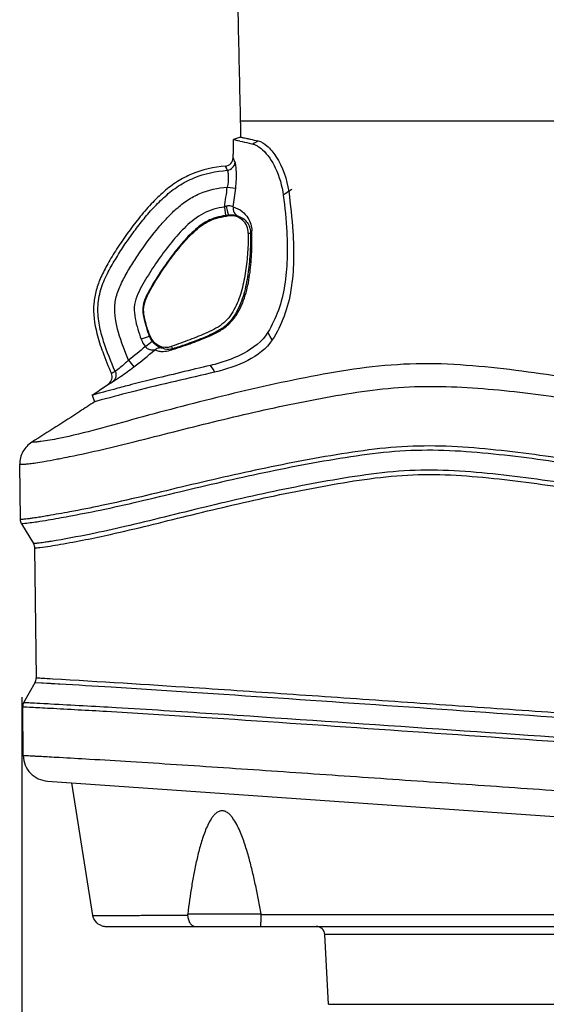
# Model space of a CAD drawing. Header units: millimetres. Extents: x 451 to 748, y 223 to 418.
# Tile 16 of 24: x 573 to 589, y 301 to 330. Entities that reach past the tile are written whole.
import ezdxf

# ---------------------------------------------------------------- set-up
doc = ezdxf.new("R2010")
doc.units = ezdxf.units.MM
doc.header["$LTSCALE"] = 32.67
doc.header["$PDMODE"] = 3
doc.header["$PDSIZE"] = 8
doc.layers.get('0').update_dxf_attribs({"linetype": 'CONTINUOUS'})
doc.layers.get('Defpoints').update_dxf_attribs({"linetype": 'CONTINUOUS'})
doc.layers.add('20_ALL_FEATURES', color=7, linetype='CONTINUOUS')
doc.layers.add('51__DRAFT_DIMS', color=7, linetype='CONTINUOUS')
doc.styles.get("Standard").update_dxf_attribs({"font": 'simfang.ttf'})
doc.dimstyles.new('DIMSTYLE_1', dxfattribs={"dimtxt": 3, "dimasz": 3, "dimexe": 2.5, "dimexo": 0.5, "dimgap": 0.75, "dimtad": 1, "dimdec": 1, "dimlfac": 2, "dimdsep": 46, "dimtxsty": 'STANDARD', "dimblk": '_FILLED', "dimblk1": '_FILLED', "dimblk2": '_FILLED', "dimcen": 0.09, "dimclrd": 256, "dimclre": 256, "dimclrt": 3, "dimadec": 1, "dimazin": 2, "dimtp": 0.3, "dimtm": 0.3, "dimtfac": 1, "dimtdec": 1, "dimtofl": 0, "dimtmove": 0, "dimatfit": 3, "dimldrblk": '_FILLED', "dimfxl": 1, "dimtolj": 1, "dimlwd": -1, "dimarcsym": 0})

# ---------------------------------------------------------------- blocks, each defined once
blk = doc.blocks.new('_FILLED')
at = {"color": 0, "linetype": 'ByBlock'}
blk.add_solid([(0, 0), (-1, 0.1667), (-1, -0.1667)], dxfattribs=at)
blk = doc.blocks.new('*D70')
at = {"layer": '51__DRAFT_DIMS', "lineweight": -2}
for p, q in [((573.308, 310.192), (573.308, 256.258)), ((612.858, 308.939), (612.858, 256.258))]:
    blk.add_line(p, q, dxfattribs=at)
at = {"layer": '51__DRAFT_DIMS'}
blk.add_line((576.308, 258.758), (609.858, 258.758), dxfattribs=at)
at = {"layer": 'Defpoints', "color": 0}
for p in [(573.308, 310.692), (612.858, 309.439), (612.858, 258.758)]:
    blk.add_point(p, dxfattribs=at)
at = {"layer": '51__DRAFT_DIMS', "linetype": 'ByBlock', "xscale": 3, "yscale": 3, "zscale": 3, "rotation": 180}
blk.add_blockref('_FILLED', (573.308, 258.758), dxfattribs=at)
at = {"layer": '51__DRAFT_DIMS', "linetype": 'ByBlock', "xscale": 3, "yscale": 3, "zscale": 3}
blk.add_blockref('_FILLED', (612.858, 258.758), dxfattribs=at)
at = {"layer": '51__DRAFT_DIMS', "color": 3, "insert": (592.155, 262.56), "char_height": 3, "attachment_point": 2}
blk.add_mtext('\\A1;\\A1;{\\C256;79.1}', dxfattribs=at)

msp = doc.modelspace()

# ---------------------------------------------------------------- linework, layer by layer
at = {"layer": '20_ALL_FEATURES', "color": 7}
for p, q in [((589.072, 326.926), (580.362, 326.919)), ((580.192, 326.919), (579.648, 326.919)), ((579.854, 326.919), (579.757, 326.919)), ((580.192, 326.919), (580.11, 326.919)), ((580.362, 326.919), (580.192, 326.919)), ((584.234, 326.923), (583.514, 326.922)), ((585.12, 326.923), (584.234, 326.923)), ((579.654, 326.463), (579.453, 326.39)), ((579.453, 326.39), (579.632, 326.347)), ((579.57, 326.362), (579.632, 326.347)), ((579.902, 326.283), (580.017, 326.256)), ((579.217, 325.618), (579.27, 325.497)), ((579.271, 325.008), (579.516, 324.98)), ((579.188, 324.428), (579.223, 324.181)), ((579.326, 324.193), (579.329, 324.171)), ((579.881, 323.671), (579.948, 323.67)), ((577.029, 320.682), (576.774, 320.588)), ((580.519, 320.668), (580.447, 320.789)), ((580.577, 320.569), (580.519, 320.668)), ((580.577, 320.569), (580.519, 320.668)), ((576.893, 320.376), (577.089, 320.531)), ((577.685, 320.312), (577.661, 320.383)), ((576.407, 319.982), (576.559, 319.784)), ((578.856, 319.722), (578.785, 319.828)), ((576.018, 319.655), (575.908, 319.594)), ((575.957, 319.621), (575.93, 319.606)), ((576.018, 319.655), (575.957, 319.621)), ((578.914, 319.635), (578.856, 319.722)), ((575.822, 319.288), (575.938, 319.352)), ((575.845, 319.301), (575.874, 319.317)), ((575.874, 319.317), (575.938, 319.352)), ((575.347, 318.963), (575.417, 318.77)), ((575.614, 318.824), (575.417, 318.77)), ((573.267, 315.348), (573.248, 316.955)), ((573.348, 315.228), (573.302, 315.224)), ((573.302, 315.224), (573.642, 314.651)), ((573.303, 315.224), (573.302, 315.224)), ((573.33, 315.226), (573.321, 315.225)), ((573.348, 315.228), (573.335, 315.227)), ((573.677, 314.526), (573.753, 314.533)), ((573.677, 314.526), (573.723, 310.744)), ((574.205, 310.717), (573.723, 310.744)), ((573.365, 310.038), (573.691, 310.619)), ((574.046, 310.599), (574.409, 310.578)), ((574.193, 310.59), (574.269, 310.586)), ((573.351, 308.492), (573.333, 309.913)), ((573.333, 309.913), (574.122, 309.872)), ((573.338, 309.912), (573.343, 309.912)), ((573.35, 309.912), (573.378, 309.91)), ((573.365, 310.038), (574.139, 309.998)), ((573.372, 310.038), (573.378, 310.037)), ((573.386, 310.037), (573.406, 310.036)), ((573.406, 310.036), (573.469, 310.033)), ((573.432, 309.908), (573.457, 309.906)), ((573.457, 309.906), (573.532, 309.903)), ((573.469, 310.033), (573.513, 310.031)), ((573.513, 310.031), (573.842, 310.014)), ((573.842, 310.014), (574.069, 310.002)), ((574.069, 310.002), (574.139, 309.998)), ((574.048, 307.753), (612.012, 305.098)), ((575.371, 303.848), (574.756, 307.703)), ((578.121, 303.894), (580.25, 303.894)), ((575.632, 303.548), (575.615, 303.554)), ((575.632, 303.548), (575.663, 303.54)), ((575.742, 303.532), (610.876, 303.532)), ((582.209, 301.269), (582.103, 303.295)), ((595.84, 303.295), (582.103, 303.295)), ((582.209, 301.269), (595.734, 301.269))]:
    msp.add_line(p, q, dxfattribs=at)
for points in [[(589.072, 326.926), (587.698, 326.925), (587.268, 326.925), (586.854, 326.924), (586.464, 326.924), (586.109, 326.924), (585.777, 326.924), (585.451, 326.923), (585.12, 326.923)], [(579.757, 326.919), (579.715, 326.919), (579.684, 326.919), (579.664, 326.919), (579.652, 326.919), (579.648, 326.919)], [(580.11, 326.919), (579.964, 326.919), (579.854, 326.919)], [(581.521, 326.92), (581.36, 326.92), (581.206, 326.92), (581.055, 326.92), (580.913, 326.919), (580.781, 326.919), (580.663, 326.919), (580.555, 326.919)], [(583.514, 326.922), (583.036, 326.921), (582.801, 326.921), (582.568, 326.921), (582.341, 326.921), (581.898, 326.92)], [(579.453, 326.39), (579.461, 326.388), (579.57, 326.362)], [(579.217, 325.618), (579.217, 325.617), (579.219, 325.612), (579.222, 325.605), (579.27, 325.497)], [(575.93, 319.606), (575.913, 319.597), (575.909, 319.595), (575.908, 319.594)], [(575.822, 319.288), (575.828, 319.291), (575.845, 319.301)], [(575.614, 318.824), (575.487, 318.789), (575.458, 318.781), (575.422, 318.771)], [(573.31, 315.224), (573.306, 315.224), (573.304, 315.224), (573.303, 315.224)], [(573.321, 315.225), (573.317, 315.225), (573.313, 315.224), (573.31, 315.224)], [(573.677, 314.526), (573.678, 314.526), (573.678, 314.526), (573.679, 314.526), (573.681, 314.526), (573.683, 314.527), (573.686, 314.527), (573.693, 314.528)], [(573.693, 314.528), (573.697, 314.528), (573.702, 314.528), (573.708, 314.529), (573.731, 314.531)], [(573.731, 314.531), (573.742, 314.532), (573.753, 314.533)], [(573.826, 310.738), (573.767, 310.742), (573.746, 310.743), (573.734, 310.744), (573.727, 310.744), (573.724, 310.744), (573.723, 310.744)], [(574.205, 310.717), (574.125, 310.721), (574.047, 310.725), (573.975, 310.73), (573.915, 310.733), (573.866, 310.736), (573.826, 310.738)], [(573.691, 310.619), (573.693, 310.619), (573.696, 310.618)], [(573.691, 310.619), (574.075, 310.597), (574.13, 310.594)], [(573.876, 310.608), (573.901, 310.607), (573.925, 310.606), (574.015, 310.601)], [(574.13, 310.594), (574.16, 310.592), (574.193, 310.59)], [(574.269, 310.586), (574.361, 310.581), (574.409, 310.578)], [(573.333, 309.913), (573.334, 309.913), (573.334, 309.913), (573.336, 309.912)], [(573.365, 310.038), (573.366, 310.038), (573.368, 310.038)], [(573.378, 309.91), (573.4, 309.909), (573.432, 309.908)], [(573.532, 309.903), (573.578, 309.901), (573.65, 309.897)], [(573.65, 309.897), (573.703, 309.894), (573.762, 309.891), (573.829, 309.887), (573.903, 309.883), (573.979, 309.88), (574.051, 309.876), (574.122, 309.872)], [(575.663, 303.54), (575.703, 303.534), (575.742, 303.532)]]:
    msp.add_lwpolyline(points, dxfattribs=at)
for centre, radius, start, end in [((598.38, 405.106), 80.96, 256.61038, 256.8065), ((585.543, 317.494), 10.36, 121.2605, 122.2416), ((569.247, 326.14), 10.087, 350.2287, 353.5553), ((569.159, 326.146), 10.422, 350.5409, 353.5766), ((586.846, 316.083), 10.532, 122.7662, 123.3774), ((586.576, 316.491), 10.042, 123.374, 124.4531), ((579.653, 323.322), 1.2, 109.7456, 112.7544), ((579.697, 320.765), 3.448, 96.4412, 97.8974), ((579.652, 321.066), 3.122, 96.24, 97.5108), ((579.745, 320.348), 3.868, 96.2145, 96.4632), ((579.692, 320.703), 3.487, 95.9858, 96.2569), ((579.381, 323.674), 0.5, 359.6124, 95.9869), ((577.497, 320.855), 0.522, 200.2919, 218.4434), ((577.497, 320.855), 0.5, 200.2919, 289.0742), ((577.497, 320.855), 0.772, 200.2919, 218.4435), ((578.295, 303.872), 0.175, 172.8758, 184.0919), ((580.074, 303.863), 0.178, 359.816, 9.8138), ((575.742, 303.908), 0.376, 252.9881, 269.9685), ((581.853, 303.282), 0.25, 3, 90)]:
    msp.add_arc(centre, radius, start, end, dxfattribs=at)
for points, knots in [([(579.569, 330.58), (579.575, 330.279), (579.6, 329.059), (579.627, 327.839), (579.648, 326.919)], [0, 0, 0, 0, 0.246659, 1, 1, 1, 1]), ([(579.648, 326.919), (579.649, 326.881), (579.652, 326.728), (579.654, 326.576), (579.654, 326.463)], [0, 0, 0, 0, 0.254205, 1, 1, 1, 1]), ([(579.442, 325.858), (579.444, 325.901), (579.45, 326.078), (579.453, 326.256), (579.453, 326.39)], [0, 0, 0, 0, 0.244652, 1, 1, 1, 1]), ([(579.654, 326.463), (579.655, 326.461), (579.666, 326.462), (579.686, 326.454), (579.724, 326.447), (579.777, 326.434), (579.848, 326.419), (579.98, 326.39), (580.089, 326.366), (580.168, 326.35)], [0, 0, 0, 0, 0.013411, 0.054906, 0.126453, 0.230003, 0.36744, 0.540626, 1, 1, 1, 1]), ([(580.103, 326.225), (580.119, 326.218), (580.186, 326.182), (580.246, 326.135), (580.29, 326.095)], [0, 0, 0, 0, 0.225831, 1, 1, 1, 1]), ([(580.168, 326.35), (580.261, 326.33), (580.464, 326.194), (580.836, 325.73), (581.001, 325.236), (581.052, 324.877)], [0, 0, 0, 0, 0.161289, 0.390694, 1, 1, 1, 1]), ([(580.29, 326.095), (580.449, 325.949), (580.725, 325.525), (580.859, 325.045), (580.895, 324.772)], [0, 0, 0, 0, 0.440128, 1, 1, 1, 1]), ([(579.217, 325.618), (579.275, 325.624), (579.391, 325.68), (579.44, 325.799), (579.442, 325.858)], [0, 0, 0, 0, 0.499997, 1, 1, 1, 1]), ([(579.497, 325.728), (579.489, 325.747), (579.476, 325.777), (579.457, 325.825), (579.45, 325.836), (579.443, 325.86), (579.442, 325.858)], [0, 0, 0, 0, 0.436582, 0.749718, 0.938419, 1, 1, 1, 1]), ([(579.217, 325.618), (578.882, 325.586), (578.39, 325.481), (577.811, 325.175), (577.419, 324.878), (577.048, 324.514), (576.576, 323.963), (576.161, 323.377), (575.807, 322.799), (575.601, 322.405), (575.456, 322.019), (575.356, 321.467), (575.442, 320.849), (575.66, 320.18), (575.817, 319.799), (575.908, 319.594)], [0, 0, 0, 0, 0.126535, 0.185192, 0.245655, 0.310916, 0.380372, 0.518668, 0.580531, 0.635455, 0.685799, 0.73491, 0.8454, 0.91545, 1, 1, 1, 1]), ([(576.018, 319.655), (575.893, 319.939), (575.714, 320.378), (575.547, 321.001), (575.493, 321.512), (575.579, 322.027), (575.779, 322.49), (576.017, 322.906), (576.267, 323.3), (576.532, 323.68), (576.815, 324.049), (577.122, 324.407), (577.462, 324.748), (577.852, 325.055), (578.442, 325.369), (578.942, 325.469), (579.27, 325.497)], [0, 0, 0, 0, 0.119946, 0.182566, 0.248697, 0.316783, 0.381494, 0.442443, 0.502008, 0.561571, 0.621398, 0.681824, 0.743516, 0.8073, 0.872615, 1, 1, 1, 1]), ([(579.27, 325.497), (579.327, 325.504), (579.441, 325.557), (579.493, 325.671), (579.497, 325.728)], [0, 0, 0, 0, 0.503134, 1, 1, 1, 1]), ([(579.27, 325.497), (579.282, 325.478), (579.294, 325.418), (579.309, 325.255), (579.293, 325.111), (579.271, 325.008)], [0, 0, 0, 0, 0.135641, 0.363818, 1, 1, 1, 1]), ([(579.516, 324.98), (579.525, 325.063), (579.538, 325.221), (579.538, 325.438), (579.525, 325.604), (579.509, 325.696), (579.497, 325.728)], [0, 0, 0, 0, 0.332505, 0.631753, 0.86392, 1, 1, 1, 1]), ([(576.407, 319.982), (576.296, 320.243), (576.095, 320.755), (575.96, 321.445), (576.081, 321.974), (576.256, 322.346), (576.469, 322.71), (576.778, 323.191), (577.116, 323.652), (577.487, 324.083), (577.784, 324.38), (578.109, 324.637), (578.591, 324.898), (578.999, 324.981), (579.271, 325.008)], [0, 0, 0, 0, 0.128056, 0.249104, 0.307939, 0.369639, 0.433572, 0.498137, 0.627015, 0.691017, 0.754237, 0.816125, 0.876952, 1, 1, 1, 1]), ([(580.895, 324.772), (580.942, 324.417), (581.004, 323.799), (581.02, 322.921), (580.955, 322.156), (580.779, 321.433), (580.571, 320.992), (580.447, 320.789)], [0, 0, 0, 0, 0.262823, 0.456058, 0.64425, 0.82565, 1, 1, 1, 1]), ([(581.052, 324.877), (581.106, 324.493), (581.18, 323.822), (581.208, 322.87), (581.143, 322.04), (580.951, 321.258), (580.716, 320.785), (580.577, 320.569)], [0, 0, 0, 0, 0.263282, 0.45686, 0.645213, 0.826328, 1, 1, 1, 1]), ([(579.188, 324.428), (579.083, 324.414), (578.872, 324.375), (578.475, 324.214), (578.06, 323.877), (577.647, 323.407), (577.334, 322.994), (577.103, 322.651), (576.937, 322.389), (576.78, 322.119), (576.636, 321.834), (576.55, 321.516), (576.589, 321.19), (576.669, 320.883), (576.737, 320.685), (576.774, 320.588)], [0, 0, 0, 0, 0.063015, 0.126932, 0.252667, 0.37605, 0.498927, 0.560261, 0.621612, 0.683245, 0.745997, 0.811202, 0.875668, 0.938226, 1, 1, 1, 1]), ([(579.44, 324.433), (579.42, 324.442), (579.361, 324.472), (579.289, 324.466), (579.247, 324.451)], [0, 0, 0, 0, 0.320295, 1, 1, 1, 1]), ([(579.247, 324.451), (579.253, 324.395), (579.265, 324.316), (579.292, 324.233), (579.309, 324.202), (579.319, 324.196)], [0, 0, 0, 0, 0.632586, 0.870798, 1, 1, 1, 1]), ([(579.44, 324.433), (579.431, 324.381), (579.448, 324.264), (579.535, 324.184), (579.586, 324.162)], [0, 0, 0, 0, 0.489693, 1, 1, 1, 1]), ([(579.44, 324.433), (579.534, 324.408), (579.701, 324.321), (579.913, 324.086), (579.982, 323.868), (579.984, 323.737)], [0, 0, 0, 0, 0.312134, 0.580582, 1, 1, 1, 1]), ([(579.223, 324.181), (579.129, 324.168), (578.947, 324.135), (578.599, 323.994), (578.225, 323.686), (577.839, 323.246), (577.537, 322.847), (577.313, 322.515), (577.152, 322.261), (577.003, 322.006), (576.877, 321.757), (576.802, 321.495), (576.838, 321.225), (576.91, 320.952), (576.974, 320.767), (577.008, 320.674)], [0, 0, 0, 0, 0.06144, 0.120381, 0.242779, 0.372106, 0.502686, 0.568252, 0.633779, 0.698654, 0.760766, 0.815587, 0.872841, 0.935457, 1, 1, 1, 1]), ([(577.029, 320.682), (576.995, 320.772), (576.933, 320.952), (576.859, 321.228), (576.822, 321.518), (576.917, 321.794), (577.051, 322.046), (577.197, 322.293), (577.352, 322.534), (577.566, 322.85), (577.855, 323.231), (578.232, 323.661), (578.603, 323.972), (578.96, 324.116), (579.149, 324.149), (579.244, 324.161)], [0, 0, 0, 0, 0.062554, 0.125091, 0.187512, 0.249855, 0.312393, 0.374947, 0.437502, 0.500058, 0.625149, 0.750223, 0.874968, 0.937443, 1, 1, 1, 1]), ([(579.319, 324.196), (579.32, 324.195), (579.323, 324.194), (579.325, 324.193), (579.326, 324.193)], [0, 0, 0, 0, 0.534073, 1, 1, 1, 1]), ([(579.586, 324.162), (579.562, 324.169), (579.478, 324.195), (579.388, 324.2), (579.326, 324.193)], [0, 0, 0, 0, 0.288024, 1, 1, 1, 1]), ([(579.586, 324.162), (579.649, 324.147), (579.762, 324.086), (579.904, 323.919), (579.947, 323.764), (579.948, 323.67)], [0, 0, 0, 0, 0.30023, 0.566454, 1, 1, 1, 1]), ([(577.615, 320.268), (577.744, 320.307), (578.042, 320.404), (578.436, 320.546), (578.803, 320.7), (579.11, 320.85), (579.384, 321.074), (579.582, 321.353), (579.722, 321.642), (579.851, 322.029), (579.94, 322.526), (579.987, 323.129), (579.988, 323.534), (579.984, 323.737)], [0, 0, 0, 0, 0.085495, 0.198595, 0.264734, 0.337598, 0.414497, 0.48593, 0.552719, 0.617256, 0.743899, 0.871268, 1, 1, 1, 1]), ([(579.881, 323.671), (579.88, 323.486), (579.867, 323.117), (579.81, 322.566), (579.706, 322.021), (579.521, 321.499), (579.199, 321.028), (578.692, 320.778), (578.184, 320.568), (577.835, 320.443), (577.661, 320.383)], [0, 0, 0, 0, 0.125148, 0.250289, 0.375398, 0.500388, 0.624897, 0.749713, 0.87485, 1, 1, 1, 1]), ([(579.948, 323.67), (579.949, 323.468), (579.938, 323.067), (579.879, 322.473), (579.784, 321.99), (579.658, 321.621), (579.531, 321.353), (579.36, 321.099), (579.123, 320.889), (578.842, 320.745), (578.49, 320.591), (578.105, 320.447), (577.812, 320.351), (577.685, 320.312)], [0, 0, 0, 0, 0.133491, 0.265124, 0.393667, 0.457577, 0.522191, 0.588745, 0.658499, 0.729014, 0.796361, 0.912279, 1, 1, 1, 1]), ([(579.984, 323.737), (579.979, 323.732), (579.961, 323.714), (579.949, 323.688), (579.948, 323.67)], [0, 0, 0, 0, 0.291634, 1, 1, 1, 1]), ([(580.447, 320.789), (580.285, 320.522), (579.871, 320.214), (579.274, 319.962), (578.947, 319.866), (578.785, 319.828)], [0, 0, 0, 0, 0.479208, 0.744662, 1, 1, 1, 1]), ([(576.893, 320.376), (576.913, 320.348), (576.966, 320.306), (577.042, 320.286), (577.097, 320.28), (577.128, 320.28), (577.15, 320.28), (577.161, 320.281), (577.164, 320.281)], [0, 0, 0, 0, 0.34, 0.650111, 0.782838, 0.891016, 0.966383, 1, 1, 1, 1]), ([(577.089, 320.531), (577.12, 320.492), (577.183, 320.43), (577.28, 320.377), (577.342, 320.349), (577.376, 320.343), (577.383, 320.338)], [0, 0, 0, 0, 0.420296, 0.728338, 0.921842, 1, 1, 1, 1]), ([(580.577, 320.569), (580.41, 320.309), (579.855, 319.913), (579.241, 319.712), (578.914, 319.635)], [0, 0, 0, 0, 0.479627, 1, 1, 1, 1]), ([(577.164, 320.281), (577.193, 320.306), (577.264, 320.345), (577.345, 320.346), (577.383, 320.338)], [0, 0, 0, 0, 0.500194, 1, 1, 1, 1]), ([(577.164, 320.281), (577.201, 320.26), (577.283, 320.241), (577.436, 320.228), (577.546, 320.25), (577.615, 320.268)], [0, 0, 0, 0, 0.277504, 0.537477, 1, 1, 1, 1]), ([(577.685, 320.312), (577.614, 320.291), (577.506, 320.284), (577.406, 320.321), (577.383, 320.338)], [0, 0, 0, 0, 0.723201, 1, 1, 1, 1]), ([(578.785, 319.828), (578.204, 319.689), (577.418, 319.505), (576.47, 319.264), (576.035, 319.149), (575.683, 319.054), (575.561, 319.023), (575.301, 318.948), (575.347, 318.963)], [0, 0, 0, 0, 0.505788, 0.688267, 0.816939, 0.90395, 0.959446, 1, 1, 1, 1]), ([(612.948, 315.033), (612.953, 315.032), (612.905, 315.024), (612.876, 315.016), (612.721, 315.003), (612.483, 315.004), (611.981, 315.042), (611.173, 315.195), (610.053, 315.425), (608.749, 315.684), (607.385, 315.956), (606.002, 316.23), (604.613, 316.505), (602.757, 316.871), (600.435, 317.326), (597.646, 317.87), (594.852, 318.412), (592.052, 318.946), (589.712, 319.382), (587.822, 319.67), (586.386, 319.829), (584.934, 319.906), (583.483, 319.806), (582.06, 319.581), (580.215, 319.207), (578.42, 318.763), (576.707, 318.307), (575.894, 318.08), (575.51, 317.977)], [0, 0, 0, 0, 0.000389, 0.001781, 0.004805, 0.01065, 0.021798, 0.043569, 0.075835, 0.111593, 0.148317, 0.185382, 0.222575, 0.259809, 0.334314, 0.408897, 0.483573, 0.558364, 0.633344, 0.671028, 0.708855, 0.747041, 0.785351, 0.823104, 0.860421, 0.933581, 0.968676, 1, 1, 1, 1]), ([(575.938, 319.352), (576.019, 319.397), (576.227, 319.54), (576.432, 319.686), (576.559, 319.784)], [0, 0, 0, 0, 0.364897, 1, 1, 1, 1]), ([(576.407, 319.982), (576.33, 319.906), (576.201, 319.795), (576.07, 319.687), (576.018, 319.655)], [0, 0, 0, 0, 0.638166, 1, 1, 1, 1]), ([(578.914, 319.635), (578.142, 319.455), (577.037, 319.204), (575.942, 318.913), (575.614, 318.824)], [0, 0, 0, 0, 0.699748, 1, 1, 1, 1]), ([(575.822, 319.288), (575.868, 319.321), (575.94, 319.42), (575.93, 319.543), (575.908, 319.594)], [0, 0, 0, 0, 0.500017, 1, 1, 1, 1]), ([(576.018, 319.655), (576.04, 319.604), (576.052, 319.484), (575.983, 319.384), (575.938, 319.352)], [0, 0, 0, 0, 0.503852, 1, 1, 1, 1]), ([(574.694, 317.179), (575.332, 317.309), (576.342, 317.548), (577.729, 317.906), (579.269, 318.29), (580.835, 318.653), (582.425, 318.958), (583.633, 319.144), (584.856, 319.236), (586.082, 319.207), (587.305, 319.107), (588.929, 318.907), (590.947, 318.573), (593.361, 318.128), (595.77, 317.658), (598.977, 317.02), (602.181, 316.38), (605.378, 315.732), (607.753, 315.243), (609.989, 314.777), (611.432, 314.482), (612.102, 314.39)], [0, 0, 0, 0, 0.0513, 0.081674, 0.112862, 0.176331, 0.208335, 0.240429, 0.272578, 0.304764, 0.336974, 0.369198, 0.433657, 0.49812, 0.562571, 0.626997, 0.755728, 0.820001, 0.884004, 0.946731, 1, 1, 1, 1]), ([(575.347, 318.963), (575.387, 318.99), (575.547, 319.097), (575.705, 319.206), (575.822, 319.288)], [0, 0, 0, 0, 0.254156, 1, 1, 1, 1]), ([(575.417, 318.77), (575.275, 318.675), (574.671, 318.279), (574.059, 317.893), (573.594, 317.597)], [0, 0, 0, 0, 0.23665, 1, 1, 1, 1]), ([(575.51, 317.977), (575.138, 317.877), (574.599, 317.74), (573.986, 317.629), (573.752, 317.605), (573.652, 317.596), (573.629, 317.599), (573.591, 317.595), (573.594, 317.597)], [0, 0, 0, 0, 0.591256, 0.862543, 0.931058, 0.972421, 0.993743, 1, 1, 1, 1]), ([(573.594, 317.597), (573.49, 317.53), (573.309, 317.338), (573.246, 317.082), (573.248, 316.955)], [0, 0, 0, 0, 0.495283, 1, 1, 1, 1]), ([(612.437, 312.734), (612.191, 312.762), (611.582, 312.838), (610.576, 313.015), (609.406, 313.256), (607.763, 313.593), (605.683, 314.019), (603.177, 314.529), (600.663, 315.023), (598.142, 315.496), (595.62, 315.965), (593.095, 316.427), (590.988, 316.799), (589.298, 317.077), (588.027, 317.264), (586.75, 317.411), (585.466, 317.503), (584.179, 317.476), (582.905, 317.315), (581.643, 317.101), (579.985, 316.771), (577.981, 316.31), (576.093, 315.841), (574.799, 315.592), (574.282, 315.497), (574.074, 315.461)], [0, 0, 0, 0, 0.019012, 0.047189, 0.078581, 0.110884, 0.17627, 0.241918, 0.307629, 0.373393, 0.439194, 0.505024, 0.570874, 0.603809, 0.636756, 0.669716, 0.70269, 0.735675, 0.768591, 0.801407, 0.834096, 0.898678, 0.959552, 0.983753, 1, 1, 1, 1]), ([(612.412, 312.609), (612.17, 312.636), (611.565, 312.713), (610.562, 312.889), (609.392, 313.131), (607.746, 313.468), (605.661, 313.896), (603.148, 314.407), (600.626, 314.902), (598.098, 315.377), (595.568, 315.847), (593.036, 316.311), (590.923, 316.684), (589.229, 316.961), (587.957, 317.147), (586.681, 317.292), (585.402, 317.38), (584.121, 317.345), (582.853, 317.181), (581.594, 316.964), (580.345, 316.713), (579.11, 316.44), (577.896, 316.154), (576.724, 315.867), (575.652, 315.625), (574.774, 315.456), (574.27, 315.364), (574.069, 315.33)], [0, 0, 0, 0, 0.01877, 0.046916, 0.078345, 0.110709, 0.176278, 0.242147, 0.308078, 0.374073, 0.440112, 0.506174, 0.572233, 0.605249, 0.638238, 0.671187, 0.704068, 0.736826, 0.769632, 0.802435, 0.835138, 0.867646, 0.899771, 0.931162, 0.960539, 0.98429, 1, 1, 1, 1]), ([(573.248, 316.955), (573.248, 316.953), (573.258, 316.957), (573.268, 316.954), (573.295, 316.956), (573.343, 316.957), (573.429, 316.964), (573.554, 316.977), (573.735, 317.001), (573.99, 317.042), (574.187, 317.079), (574.302, 317.101)], [0, 0, 0, 0, 0.007513, 0.017712, 0.032933, 0.080688, 0.156946, 0.271076, 0.436054, 0.670269, 1, 1, 1, 1]), ([(574.302, 317.101), (574.332, 317.107), (574.463, 317.132), (574.594, 317.158), (574.694, 317.179)], [0, 0, 0, 0, 0.226656, 1, 1, 1, 1]), ([(611.94, 312.065), (611.67, 312.098), (611.029, 312.193), (609.994, 312.403), (608.818, 312.651), (607.179, 312.993), (605.104, 313.418), (602.601, 313.927), (600.088, 314.415), (597.569, 314.887), (595.048, 315.356), (592.524, 315.816), (589.996, 316.259), (587.881, 316.588), (586.175, 316.758), (584.888, 316.811), (583.605, 316.703), (581.923, 316.441), (580.267, 316.098), (578.638, 315.718), (577.456, 315.427), (576.352, 315.151), (575.257, 314.916), (574.542, 314.777), (574.156, 314.716)], [0, 0, 0, 0, 0.021293, 0.050567, 0.082414, 0.11509, 0.181274, 0.247817, 0.314466, 0.381161, 0.447892, 0.514652, 0.581437, 0.648273, 0.68172, 0.715222, 0.7487, 0.782004, 0.848077, 0.880656, 0.912606, 0.943101, 0.969534, 1, 1, 1, 1]), ([(574.428, 314.631), (574.913, 314.716), (576.146, 314.962), (577.757, 315.374), (579.294, 315.744), (580.496, 316.015), (581.714, 316.263), (582.944, 316.479), (584.185, 316.644), (585.44, 316.678), (586.693, 316.587), (587.942, 316.443), (589.187, 316.259), (590.844, 315.986), (592.912, 315.62), (595.391, 315.166), (597.867, 314.705), (600.341, 314.24), (602.809, 313.757), (605.266, 313.258), (607.302, 312.839), (608.908, 312.504), (610.055, 312.261), (611.057, 312.06), (611.674, 311.97), (611.931, 311.938)], [0, 0, 0, 0, 0.038781, 0.098807, 0.130748, 0.163125, 0.195743, 0.228499, 0.261308, 0.29412, 0.327034, 0.360001, 0.393004, 0.426027, 0.492095, 0.558159, 0.624201, 0.690201, 0.756142, 0.821973, 0.88739, 0.919635, 0.950984, 0.97961, 1, 1, 1, 1]), ([(573.8, 315.416), (573.746, 315.408), (573.652, 315.394), (573.528, 315.377), (573.436, 315.365), (573.369, 315.358), (573.323, 315.352), (573.291, 315.352), (573.278, 315.347), (573.268, 315.35), (573.267, 315.348)], [0, 0, 0, 0, 0.304228, 0.532521, 0.700585, 0.822509, 0.907065, 0.961354, 0.990994, 1, 1, 1, 1]), ([(574.069, 315.33), (573.964, 315.312), (573.724, 315.273), (573.484, 315.241), (573.348, 315.228)], [0, 0, 0, 0, 0.438745, 1, 1, 1, 1]), ([(574.074, 315.461), (574.048, 315.457), (573.957, 315.441), (573.866, 315.426), (573.8, 315.416)], [0, 0, 0, 0, 0.283366, 1, 1, 1, 1]), ([(573.987, 314.69), (573.928, 314.682), (573.85, 314.672), (573.757, 314.661), (573.712, 314.657), (573.682, 314.653), (573.658, 314.653), (573.651, 314.65), (573.642, 314.652), (573.643, 314.651)], [0, 0, 0, 0, 0.514678, 0.684731, 0.810734, 0.899604, 0.957883, 0.990097, 1, 1, 1, 1]), ([(573.753, 314.533), (573.78, 314.536), (574.006, 314.56), (574.231, 314.596), (574.428, 314.631)], [0, 0, 0, 0, 0.120379, 1, 1, 1, 1]), ([(574.156, 314.716), (574.14, 314.713), (574.084, 314.705), (574.028, 314.696), (573.987, 314.69)], [0, 0, 0, 0, 0.279591, 1, 1, 1, 1]), ([(612.553, 308.088), (612.552, 308.089), (612.546, 308.087), (612.538, 308.091), (612.517, 308.091), (612.486, 308.094), (612.438, 308.097), (612.369, 308.102), (612.27, 308.11), (612.127, 308.12), (611.916, 308.133), (611.402, 308.162), (610.5, 308.22), (609.22, 308.307), (607.801, 308.405), (606.344, 308.508), (604.874, 308.612), (603.398, 308.716), (601.426, 308.855), (598.957, 309.028), (595.992, 309.235), (593.025, 309.442), (590.058, 309.649), (587.093, 309.856), (584.134, 310.062), (581.199, 310.265), (577.891, 310.491), (575.565, 310.637), (574.205, 310.717)], [0, 0, 0, 0, 0.000076, 0.000333, 0.000819, 0.001614, 0.002813, 0.004546, 0.007025, 0.010566, 0.015714, 0.023515, 0.050791, 0.086201, 0.123677, 0.161807, 0.200192, 0.238701, 0.277275, 0.354527, 0.431861, 0.509241, 0.586635, 0.664003, 0.74125, 0.818111, 0.893675, 1, 1, 1, 1]), ([(574.409, 310.578), (574.908, 310.548), (576.182, 310.474), (579.133, 310.282), (584.988, 309.878), (591.771, 309.404), (598.578, 308.929), (602.827, 308.632), (606.21, 308.391), (608.298, 308.244), (609.909, 308.135), (611.065, 308.055), (611.818, 308.016), (612.199, 307.99)], [0, 0, 0, 0, 0.039553, 0.101127, 0.234153, 0.504431, 0.639623, 0.774575, 0.841782, 0.908221, 0.940357, 0.969709, 1, 1, 1, 1]), ([(574.122, 309.872), (574.668, 309.842), (576.025, 309.77), (579.102, 309.576), (583.372, 309.284), (588.575, 308.923), (593.795, 308.558), (599.013, 308.195), (603.355, 307.89), (606.813, 307.642), (609.301, 307.469), (611.23, 307.342), (612.305, 307.287), (612.612, 307.263)], [0, 0, 0, 0, 0.04255, 0.105607, 0.239772, 0.375415, 0.511125, 0.646753, 0.782158, 0.849631, 0.916337, 0.97604, 1, 1, 1, 1]), ([(574.139, 309.998), (574.774, 309.963), (576.336, 309.879), (579.847, 309.652), (584.689, 309.319), (589.587, 308.978), (593.517, 308.703), (596.464, 308.498), (599.409, 308.292), (602.351, 308.086), (604.799, 307.912), (606.751, 307.773), (608.202, 307.671), (609.616, 307.574), (610.738, 307.501), (611.53, 307.452), (612.024, 307.428), (612.411, 307.402), (612.66, 307.386), (612.809, 307.369), (612.837, 307.371), (612.879, 307.364), (612.875, 307.365)], [0, 0, 0, 0, 0.049109, 0.120873, 0.271885, 0.424102, 0.500221, 0.576319, 0.652374, 0.728355, 0.804195, 0.841991, 0.879576, 0.916572, 0.951479, 0.966487, 0.977762, 0.989961, 0.995669, 0.998461, 0.999683, 1, 1, 1, 1]), ([(611.363, 305.902), (610.508, 305.952), (608.724, 306.075), (605.058, 306.331), (601.303, 306.599), (597.533, 306.861), (594.701, 307.059), (591.867, 307.257), (589.033, 307.455), (586.201, 307.653), (583.843, 307.815), (581.962, 307.946), (580.559, 308.042), (579.17, 308.136), (577.808, 308.226), (576.511, 308.31), (575.379, 308.378), (574.588, 308.422), (574.122, 308.45), (573.895, 308.462), (573.726, 308.471), (573.601, 308.478), (573.511, 308.483), (573.446, 308.487), (573.403, 308.488), (573.372, 308.492), (573.361, 308.489), (573.351, 308.493), (573.351, 308.492)], [0, 0, 0, 0, 0.067442, 0.140836, 0.289369, 0.363845, 0.438375, 0.512935, 0.587504, 0.662051, 0.736487, 0.773591, 0.810534, 0.847177, 0.883231, 0.918035, 0.949465, 0.972579, 0.980378, 0.986207, 0.990522, 0.993696, 0.996011, 0.997656, 0.998779, 0.999494, 0.999882, 1, 1, 1, 1]), ([(573.351, 308.492), (573.353, 308.308), (573.503, 307.932), (573.869, 307.765), (574.048, 307.753)], [0, 0, 0, 0, 0.50494, 1, 1, 1, 1]), ([(580.25, 303.894), (580.226, 304.03), (580.177, 304.302), (580.096, 304.71), (580.006, 305.116), (579.904, 305.519), (579.805, 305.851), (579.713, 306.113), (579.636, 306.306), (579.546, 306.495), (579.458, 306.644), (579.372, 306.754), (579.297, 306.826), (579.209, 306.88), (579.106, 306.899), (579.007, 306.868), (578.926, 306.808), (578.858, 306.734), (578.78, 306.624), (578.701, 306.475), (578.622, 306.289), (578.554, 306.097), (578.475, 305.837), (578.391, 305.507), (578.307, 305.108), (578.212, 304.57), (578.155, 304.165), (578.121, 303.894)], [0, 0, 0, 0, 0.063122, 0.126262, 0.189426, 0.252618, 0.315847, 0.347482, 0.37913, 0.410787, 0.442432, 0.458244, 0.474006, 0.489628, 0.504972, 0.520129, 0.535304, 0.550541, 0.565835, 0.596528, 0.627341, 0.65823, 0.689173, 0.751168, 0.813274, 0.87546, 1, 1, 1, 1]), ([(575.371, 303.848), (575.371, 303.848), (575.373, 303.847), (575.375, 303.848), (575.38, 303.847), (575.389, 303.847), (575.407, 303.847), (575.434, 303.847), (575.472, 303.846), (575.521, 303.846), (575.584, 303.846), (575.709, 303.846), (575.968, 303.848), (576.322, 303.847), (576.742, 303.854), (577.329, 303.858), (577.797, 303.859), (578.12, 303.859)], [0, 0, 0, 0, 0.000309, 0.001248, 0.002837, 0.005106, 0.01183, 0.021723, 0.035197, 0.05279, 0.075272, 0.103571, 0.189291, 0.358697, 0.490039, 0.647254, 1, 1, 1, 1]), ([(575.615, 303.554), (575.552, 303.576), (575.438, 303.657), (575.382, 303.784), (575.371, 303.848)], [0, 0, 0, 0, 0.509736, 1, 1, 1, 1]), ([(578.12, 303.859), (578.123, 303.815), (578.137, 303.733), (578.183, 303.627), (578.249, 303.552), (578.308, 303.532), (578.334, 303.532)], [0, 0, 0, 0, 0.312215, 0.586778, 0.811747, 1, 1, 1, 1]), ([(580.235, 303.532), (580.238, 303.532), (580.24, 303.543), (580.243, 303.558), (580.246, 303.589), (580.248, 303.627), (580.25, 303.677), (580.252, 303.756), (580.252, 303.819), (580.253, 303.863)], [0, 0, 0, 0, 0.021179, 0.07553, 0.163682, 0.283749, 0.43238, 0.605189, 1, 1, 1, 1]), ([(594.422, 303.869), (592.053, 303.87), (587.33, 303.866), (582.607, 303.867), (580.253, 303.863)], [0, 0, 0, 0, 0.501518, 1, 1, 1, 1])]:
    msp.add_open_spline(points, degree=3, knots=knots, dxfattribs=at)
for points in [[(580.017, 326.256), (580.047, 326.249), (580.076, 326.239), (580.103, 326.225)], [(576.893, 320.376), (576.735, 320.24), (576.572, 320.109), (576.407, 319.982)], [(576.559, 319.784), (576.766, 319.943), (576.969, 320.108), (577.164, 320.281)], [(577.615, 320.268), (577.635, 320.287), (577.659, 320.303), (577.685, 320.312)], [(573.302, 315.224), (573.28, 315.261), (573.268, 315.305), (573.267, 315.348)], [(573.643, 314.651), (573.664, 314.614), (573.677, 314.569), (573.677, 314.526)], [(573.691, 310.619), (573.713, 310.656), (573.724, 310.701), (573.723, 310.744)], [(573.365, 310.038), (573.344, 310), (573.333, 309.956), (573.333, 309.913)]]:
    msp.add_open_spline(points, degree=3, dxfattribs=at)

# ---------------------------------------------------------------- dimensions: what is measured, and where the dimension line sits
at = {"layer": '51__DRAFT_DIMS', "color": 4}
dim = msp.add_linear_dim(base=(612.858, 258.758), p1=(573.308, 310.692), p2=(612.858, 309.439), text='\\A1;{\\C256;<>}', dimstyle='DIMSTYLE_1', dxfattribs=at)
dim.commit()
dim.dimension.update_dxf_attribs({"geometry": '*D70', "text_midpoint": (592.155, 258.758), "dimtype": 160})

doc.saveas('drawing.dxf')
